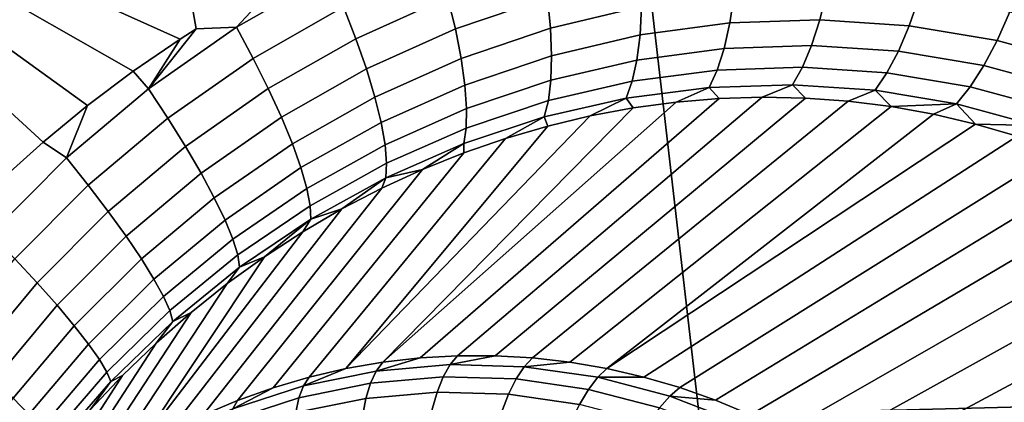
# Model space of a CAD drawing. Header units: metres. Extents: x -240 to 45, y -77 to 27.
# Tile 28 of 256: x -229.018 to -227.888, y -3.087 to -2.647. Entities that reach past the tile are written whole.
import ezdxf

# ---------------------------------------------------------------- set-up
doc = ezdxf.new("R2010")
doc.units = ezdxf.units.M
doc.layers.add('solid_102011X2', color=7, linetype='CONTINUOUS')

msp = doc.modelspace()

# ---------------------------------------------------------------- linework, layer by layer
at = {"layer": 'solid_102011X2'}
for points in [[(-228.83345, -2.669751, 275.611481), (-229.392563, -2.418428, 275.719299), (-228.930008, -2.005155, 275.636841), (-228.815201, -2.658105, 275.607574)], [(-228.769135, -2.656038, 275.596527), (-228.815201, -2.658105, 275.607574), (-228.930008, -2.005155, 275.636841), (-228.720901, -2.603833, 275.5867)], [(-226.899338, -2.286949, 298.265289), (-228.329071, -2.314488, 296.546417), (-228.23819, -3.101454, 296.487701), (-226.810211, -3.06455, 298.206329)], [(-228.329071, -2.314488, 296.546417), (-229.744308, -2.342355, 294.808411), (-229.651566, -3.138791, 294.750031), (-228.23819, -3.101454, 296.487701)], [(-228.990891, -2.787841, 275.642731), (-229.039856, -2.832062, 275.651581), (-229.392563, -2.418428, 275.719299)], [(-228.940094, -2.746024, 275.633087), (-228.990891, -2.787841, 275.642731), (-229.392563, -2.418428, 275.719299)], [(-228.887558, -2.706615, 275.622681), (-228.940094, -2.746024, 275.633087), (-229.392563, -2.418428, 275.719299)], [(-228.83345, -2.669751, 275.611481), (-228.887558, -2.706615, 275.622681), (-229.392563, -2.418428, 275.719299)], [(-228.526779, -2.621659, 275.522797), (-228.632065, -2.66923, 275.547668), (-228.646225, -2.632668, 275.562775), (-228.537598, -2.583532, 275.536743)], [(-228.412384, -2.621948, 275.477142), (-228.51796, -2.657985, 275.503632), (-228.526779, -2.621659, 275.522797), (-228.417801, -2.584385, 275.495178)], [(-228.662201, -2.595019, 275.572388), (-228.769135, -2.656038, 275.596527), (-228.720901, -2.603833, 275.5867)], [(-228.646225, -2.632668, 275.562775), (-228.749954, -2.69184, 275.585815), (-228.769135, -2.656038, 275.596527), (-228.662201, -2.595019, 275.572388)], [(-228.304214, -2.632286, 275.426331), (-228.408966, -2.656982, 275.454224), (-228.412384, -2.621948, 275.477142), (-228.304276, -2.596374, 275.44812)], [(-228.203079, -2.651198, 275.370911), (-228.306, -2.664959, 275.399963), (-228.304214, -2.632286, 275.426331), (-228.198074, -2.618012, 275.396179)], [(-228.099838, -2.647645, 275.340027), (-228.203079, -2.651198, 275.370911), (-228.198074, -2.618012, 275.396179), (-228.091614, -2.614294, 275.364197)], [(-227.997299, -2.654365, 275.307617), (-228.099838, -2.647645, 275.340027), (-228.091614, -2.614294, 275.364197), (-227.98587, -2.621197, 275.330719)], [(-228.51796, -2.657985, 275.503632), (-228.62001, -2.703989, 275.527405), (-228.632065, -2.66923, 275.547668), (-228.526779, -2.621659, 275.522797)], [(-228.408966, -2.656982, 275.454224), (-228.511307, -2.691798, 275.479614), (-228.51796, -2.657985, 275.503632), (-228.412384, -2.621948, 275.477142)], [(-227.896393, -2.671211, 275.27417), (-227.997299, -2.654365, 275.307617), (-227.98587, -2.621197, 275.330719), (-227.881805, -2.638563, 275.296234)], [(-228.632065, -2.66923, 275.547668), (-228.732635, -2.726525, 275.569611), (-228.749954, -2.69184, 275.585815), (-228.646225, -2.632668, 275.562775)], [(-228.306, -2.664959, 275.399963), (-228.407623, -2.688798, 275.426819), (-228.408966, -2.656982, 275.454224), (-228.304214, -2.632286, 275.426331)], [(-227.798004, -2.697932, 275.240173), (-227.896393, -2.671211, 275.27417), (-227.881805, -2.638563, 275.296234), (-227.780396, -2.666119, 275.26123)], [(-228.209595, -2.680486, 275.341522), (-228.309601, -2.693751, 275.369598), (-228.306, -2.664959, 275.399963), (-228.203079, -2.651198, 275.370911)], [(-228.109314, -2.677102, 275.311584), (-228.209595, -2.680486, 275.341522), (-228.203079, -2.651198, 275.370911), (-228.099838, -2.647645, 275.340027)], [(-228.009689, -2.683665, 275.280182), (-228.109314, -2.677102, 275.311584), (-228.099838, -2.647645, 275.340027), (-227.997299, -2.654365, 275.307617)], [(-228.769135, -2.656038, 275.596527), (-228.870071, -2.726655, 275.617584), (-228.815201, -2.658105, 275.607574)], [(-228.749954, -2.69184, 275.585815), (-228.84787, -2.760319, 275.605804), (-228.870071, -2.726655, 275.617584), (-228.769135, -2.656038, 275.596527)], [(-228.870071, -2.726655, 275.617584), (-228.83345, -2.669751, 275.611481), (-228.815201, -2.658105, 275.607574)], [(-228.511307, -2.691798, 275.479614), (-228.610275, -2.736263, 275.502319), (-228.62001, -2.703989, 275.527405), (-228.51796, -2.657985, 275.503632)], [(-228.407623, -2.688798, 275.426819), (-228.506958, -2.722434, 275.451172), (-228.511307, -2.691798, 275.479614), (-228.408966, -2.656982, 275.454224)], [(-228.309601, -2.693751, 275.369598), (-228.408371, -2.716775, 275.395477), (-228.407623, -2.688798, 275.426819), (-228.306, -2.664959, 275.399963)], [(-227.911636, -2.700042, 275.247681), (-228.009689, -2.683665, 275.280182), (-227.997299, -2.654365, 275.307617), (-227.896393, -2.671211, 275.27417)], [(-228.870071, -2.726655, 275.617584), (-228.887558, -2.706615, 275.622681), (-228.83345, -2.669751, 275.611481)], [(-228.62001, -2.703989, 275.527405), (-228.717529, -2.759413, 275.548279), (-228.732635, -2.726525, 275.569611), (-228.632065, -2.66923, 275.547668)], [(-227.815979, -2.726002, 275.2146), (-227.911636, -2.700042, 275.247681), (-227.896393, -2.671211, 275.27417), (-227.798004, -2.697932, 275.240173)], [(-228.217514, -2.705301, 275.308563), (-228.314941, -2.718097, 275.335785), (-228.309601, -2.693751, 275.369598), (-228.209595, -2.680486, 275.341522)], [(-228.119843, -2.702087, 275.27951), (-228.217514, -2.705301, 275.308563), (-228.209595, -2.680486, 275.341522), (-228.109314, -2.677102, 275.311584)], [(-228.022797, -2.708523, 275.248932), (-228.119843, -2.702087, 275.27951), (-228.109314, -2.677102, 275.311584), (-228.009689, -2.683665, 275.280182)], [(-227.927231, -2.72449, 275.217285), (-228.022797, -2.708523, 275.248932), (-228.009689, -2.683665, 275.280182), (-227.911636, -2.700042, 275.247681)], [(-228.732635, -2.726525, 275.569611), (-228.827606, -2.792841, 275.588562), (-228.84787, -2.760319, 275.605804), (-228.749954, -2.69184, 275.585815)], [(-228.506958, -2.722434, 275.451172), (-228.603088, -2.765418, 275.472931), (-228.610275, -2.736263, 275.502319), (-228.511307, -2.691798, 275.479614)], [(-228.408371, -2.716775, 275.395477), (-228.50499, -2.749292, 275.418945), (-228.506958, -2.722434, 275.451172), (-228.407623, -2.688798, 275.426819)], [(-228.314941, -2.718097, 275.335785), (-228.411209, -2.740361, 275.36084), (-228.408371, -2.716775, 275.395477), (-228.309601, -2.693751, 275.369598)], [(-228.870071, -2.726655, 275.617584), (-228.964188, -2.80604, 275.635559), (-228.940094, -2.746024, 275.633087), (-228.887558, -2.706615, 275.622681)], [(-228.610275, -2.736263, 275.502319), (-228.704926, -2.789859, 275.522217), (-228.717529, -2.759413, 275.548279), (-228.62001, -2.703989, 275.527405)], [(-228.2267, -2.725156, 275.272675), (-228.32193, -2.73752, 275.299194), (-228.314941, -2.718097, 275.335785), (-228.217514, -2.705301, 275.308563)], [(-228.13121, -2.72211, 275.244354), (-228.2267, -2.725156, 275.272675), (-228.217514, -2.705301, 275.308563), (-228.119843, -2.702087, 275.27951)], [(-228.036346, -2.728451, 275.214539), (-228.13121, -2.72211, 275.244354), (-228.119843, -2.702087, 275.27951), (-228.022797, -2.708523, 275.248932)], [(-227.942902, -2.744075, 275.183594), (-228.036346, -2.728451, 275.214539), (-228.022797, -2.708523, 275.248932), (-227.927231, -2.72449, 275.217285)], [(-227.833984, -2.749778, 275.185028), (-227.927231, -2.72449, 275.217285), (-227.911636, -2.700042, 275.247681), (-227.815979, -2.726002, 275.2146)], [(-228.411209, -2.740361, 275.36084), (-228.505447, -2.771846, 275.383514), (-228.50499, -2.749292, 275.418945), (-228.408371, -2.716775, 275.395477)], [(-228.32193, -2.73752, 275.299194), (-228.416092, -2.759096, 275.323547), (-228.411209, -2.740361, 275.36084), (-228.314941, -2.718097, 275.335785)], [(-228.2267, -2.725156, 275.272675), (-228.13121, -2.72211, 275.244354), (-228.165833, -2.736513, 275.214142), (-228.215317, -2.738063, 275.22879)], [(-228.13121, -2.72211, 275.244354), (-228.116409, -2.737515, 275.199036), (-228.165833, -2.736513, 275.214142)], [(-228.13121, -2.72211, 275.244354), (-228.036346, -2.728451, 275.214539), (-228.067154, -2.741081, 275.183533), (-228.116409, -2.737515, 275.199036)], [(-228.84787, -2.760319, 275.605804), (-228.939194, -2.837297, 275.622772), (-228.964188, -2.80604, 275.635559), (-228.870071, -2.726655, 275.617584)], [(-228.717529, -2.759413, 275.548279), (-228.809677, -2.823585, 275.566254), (-228.827606, -2.792841, 275.588562), (-228.732635, -2.726525, 275.569611)], [(-228.50499, -2.749292, 275.418945), (-228.598557, -2.790884, 275.43985), (-228.603088, -2.765418, 275.472931), (-228.506958, -2.722434, 275.451172)], [(-228.32193, -2.73752, 275.299194), (-228.2267, -2.725156, 275.272675), (-228.264755, -2.742155, 275.24292), (-228.314072, -2.748776, 275.256561)], [(-228.2267, -2.725156, 275.272675), (-228.215317, -2.738063, 275.22879), (-228.264755, -2.742155, 275.24292)], [(-228.036346, -2.728451, 275.214539), (-228.018112, -2.747209, 275.167633), (-228.067154, -2.741081, 275.183533)], [(-227.942902, -2.744075, 275.183594), (-228.018112, -2.747209, 275.167633), (-228.036346, -2.728451, 275.214539)], [(-227.851654, -2.768794, 275.151978), (-227.942902, -2.744075, 275.183594), (-227.927231, -2.72449, 275.217285), (-227.833984, -2.749778, 275.185028)], [(-228.603088, -2.765418, 275.472931), (-228.695084, -2.817265, 275.491943), (-228.704926, -2.789859, 275.522217), (-228.610275, -2.736263, 275.502319)], [(-228.215317, -2.738063, 275.22879), (-228.558487, -3.03555, 274.289429), (-228.601242, -3.040476, 274.304077), (-228.264755, -2.742155, 275.24292)], [(-228.314072, -2.748776, 275.256561), (-228.264755, -2.742155, 275.24292), (-228.601242, -3.040476, 274.304077)], [(-228.165833, -2.736513, 275.214142), (-228.515503, -3.033079, 274.27475), (-228.558487, -3.03555, 274.289429), (-228.215317, -2.738063, 275.22879)], [(-228.116409, -2.737515, 275.199036), (-228.472458, -3.033069, 274.260101), (-228.515503, -3.033079, 274.27475), (-228.165833, -2.736513, 275.214142)], [(-228.416092, -2.759096, 275.323547), (-228.508316, -2.789654, 275.345551), (-228.505447, -2.771846, 275.383514), (-228.411209, -2.740361, 275.36084)], [(-228.067154, -2.741081, 275.183533), (-228.429443, -3.035521, 274.245544), (-228.472458, -3.033069, 274.260101), (-228.116409, -2.737515, 275.199036)], [(-228.018112, -2.747209, 275.167633), (-228.386597, -3.040426, 274.23111), (-228.429443, -3.035521, 274.245544), (-228.067154, -2.741081, 275.183533)], [(-228.416092, -2.759096, 275.323547), (-228.32193, -2.73752, 275.299194), (-228.36319, -2.757917, 275.269592), (-228.411987, -2.769561, 275.282074)], [(-228.32193, -2.73752, 275.299194), (-228.314072, -2.748776, 275.256561), (-228.36319, -2.757917, 275.269592)], [(-227.942902, -2.744075, 275.183594), (-227.969406, -2.755907, 275.151398), (-228.018112, -2.747209, 275.167633)], [(-227.942902, -2.744075, 275.183594), (-227.921112, -2.767171, 275.134918), (-227.969406, -2.755907, 275.151398)], [(-227.851654, -2.768794, 275.151978), (-227.921112, -2.767171, 275.134918), (-227.942902, -2.744075, 275.183594)], [(-228.964188, -2.80604, 275.635559), (-228.990891, -2.787841, 275.642731), (-228.940094, -2.746024, 275.633087)], [(-228.314072, -2.748776, 275.256561), (-228.601242, -3.040476, 274.304077), (-228.643677, -3.047841, 274.318726), (-228.36319, -2.757917, 275.269592)], [(-228.505447, -2.771846, 275.383514), (-228.596771, -2.812159, 275.403656), (-228.598557, -2.790884, 275.43985), (-228.50499, -2.749292, 275.418945)], [(-227.969406, -2.755907, 275.151398), (-228.34404, -3.047772, 274.216827), (-228.386597, -3.040426, 274.23111), (-228.018112, -2.747209, 275.167633)], [(-227.969406, -2.755907, 275.151398), (-227.921112, -2.767171, 275.134918), (-228.34404, -3.047772, 274.216827)], [(-228.827606, -2.792841, 275.588562), (-228.916214, -2.867401, 275.604553), (-228.939194, -2.837297, 275.622772), (-228.84787, -2.760319, 275.605804)], [(-228.704926, -2.789859, 275.522217), (-228.794434, -2.851947, 275.539276), (-228.809677, -2.823585, 275.566254), (-228.717529, -2.759413, 275.548279)], [(-228.598557, -2.790884, 275.43985), (-228.688202, -2.841095, 275.458038), (-228.695084, -2.817265, 275.491943), (-228.603088, -2.765418, 275.472931)], [(-228.411987, -2.769561, 275.282074), (-228.36319, -2.757917, 275.269592), (-228.643677, -3.047841, 274.318726)], [(-228.508316, -2.789654, 275.345551), (-228.416092, -2.759096, 275.323547), (-228.460388, -2.783697, 275.293884), (-228.508301, -2.800302, 275.305084)], [(-228.416092, -2.759096, 275.323547), (-228.411987, -2.769561, 275.282074), (-228.460388, -2.783697, 275.293884)], [(-227.873337, -2.781003, 275.118225), (-228.30191, -3.057536, 274.202759), (-228.34404, -3.047772, 274.216827), (-227.921112, -2.767171, 275.134918)], [(-227.851654, -2.768794, 275.151978), (-227.873337, -2.781003, 275.118225), (-227.921112, -2.767171, 275.134918)], [(-228.460388, -2.783697, 275.293884), (-228.411987, -2.769561, 275.282074), (-228.643677, -3.047841, 274.318726), (-228.685638, -3.057624, 274.333252)], [(-228.508316, -2.789654, 275.345551), (-228.597794, -2.828829, 275.365112), (-228.596771, -2.812159, 275.403656), (-228.505447, -2.771846, 275.383514)], [(-228.964188, -2.80604, 275.635559), (-229.050705, -2.893342, 275.650452), (-229.039856, -2.832062, 275.651581), (-228.990891, -2.787841, 275.642731)], [(-228.695084, -2.817265, 275.491943), (-228.782181, -2.877372, 275.508148), (-228.794434, -2.851947, 275.539276), (-228.704926, -2.789859, 275.522217)], [(-228.508301, -2.800302, 275.305084), (-228.460388, -2.783697, 275.293884), (-228.685638, -3.057624, 274.333252), (-228.72702, -3.069796, 274.347656)], [(-228.508316, -2.789654, 275.345551), (-228.555634, -2.819351, 275.315643), (-228.597794, -2.828829, 275.365112)], [(-228.508316, -2.789654, 275.345551), (-228.508301, -2.800302, 275.305084), (-228.555634, -2.819351, 275.315643)], [(-227.826157, -2.797391, 275.10141), (-228.260315, -3.069689, 274.188965), (-228.30191, -3.057536, 274.202759), (-227.873337, -2.781003, 275.118225)], [(-228.809677, -2.823585, 275.566254), (-228.895706, -2.89576, 275.581329), (-228.916214, -2.867401, 275.604553), (-228.827606, -2.792841, 275.588562)], [(-228.555634, -2.819351, 275.315643), (-228.508301, -2.800302, 275.305084), (-228.72702, -3.069796, 274.347656), (-228.7677, -3.084321, 274.361877)], [(-228.596771, -2.812159, 275.403656), (-228.684387, -2.860881, 275.421173), (-228.688202, -2.841095, 275.458038), (-228.598557, -2.790884, 275.43985)], [(-227.779709, -2.816323, 275.084503), (-228.219391, -3.084196, 274.175446), (-228.260315, -3.069689, 274.188965), (-227.826157, -2.797391, 275.10141)], [(-228.939194, -2.837297, 275.622772), (-229.023163, -2.921952, 275.636719), (-229.050705, -2.893342, 275.650452), (-228.964188, -2.80604, 275.635559)], [(-228.597794, -2.828829, 275.365112), (-228.683731, -2.876234, 275.38208), (-228.684387, -2.860881, 275.421173), (-228.596771, -2.812159, 275.403656)], [(-228.794434, -2.851947, 275.539276), (-228.878067, -2.921819, 275.553497), (-228.895706, -2.89576, 275.581329), (-228.809677, -2.823585, 275.566254)], [(-228.602249, -2.840822, 275.3255), (-228.555634, -2.819351, 275.315643), (-228.7677, -3.084321, 274.361877), (-228.807556, -3.101158, 274.375885)], [(-228.688202, -2.841095, 275.458038), (-228.773148, -2.899361, 275.473511), (-228.782181, -2.877372, 275.508148), (-228.695084, -2.817265, 275.491943)], [(-228.597794, -2.828829, 275.365112), (-228.555634, -2.819351, 275.315643), (-228.602249, -2.840822, 275.3255)], [(-227.73407, -2.837773, 275.067596), (-228.179245, -3.101014, 274.162262), (-228.219391, -3.084196, 274.175446), (-227.779709, -2.816323, 275.084503)], [(-228.597794, -2.828829, 275.365112), (-228.648071, -2.864689, 275.334686), (-228.683731, -2.876234, 275.38208)], [(-228.597794, -2.828829, 275.365112), (-228.602249, -2.840822, 275.3255), (-228.648071, -2.864689, 275.334686)], [(-228.916214, -2.867401, 275.604553), (-228.997742, -2.94941, 275.617645), (-229.023163, -2.921952, 275.636719), (-228.939194, -2.837297, 275.622772)], [(-228.648071, -2.864689, 275.334686), (-228.602249, -2.840822, 275.3255), (-228.807556, -3.101158, 274.375885), (-228.846481, -3.120257, 274.389648)], [(-228.684387, -2.860881, 275.421173), (-228.767517, -2.917482, 275.436035), (-228.773148, -2.899361, 275.473511), (-228.688202, -2.841095, 275.458038)], [(-227.689362, -2.86172, 275.050781), (-228.139999, -3.120095, 274.149414), (-228.179245, -3.101014, 274.162262), (-227.73407, -2.837773, 275.067596)], [(-228.782181, -2.877372, 275.508148), (-228.863647, -2.945068, 275.521606), (-228.878067, -2.921819, 275.553497), (-228.794434, -2.851947, 275.539276)], [(-228.895706, -2.89576, 275.581329), (-228.974915, -2.975178, 275.593567), (-228.997742, -2.94941, 275.617645), (-228.916214, -2.867401, 275.604553)], [(-228.692993, -2.890914, 275.34317), (-228.648071, -2.864689, 275.334686), (-228.846481, -3.120257, 274.389648), (-228.884338, -3.141561, 274.403107)], [(-228.683731, -2.876234, 275.38208), (-228.765411, -2.93138, 275.396423), (-228.767517, -2.917482, 275.436035), (-228.684387, -2.860881, 275.421173)], [(-228.683731, -2.876234, 275.38208), (-228.648071, -2.864689, 275.334686), (-228.692993, -2.890914, 275.34317)], [(-227.64566, -2.888117, 275.034119), (-228.101776, -3.141382, 274.136993), (-228.139999, -3.120095, 274.149414), (-227.689362, -2.86172, 275.050781)], [(-228.773148, -2.899361, 275.473511), (-228.852722, -2.965048, 275.486298), (-228.863647, -2.945068, 275.521606), (-228.782181, -2.877372, 275.508148)], [(-228.683731, -2.876234, 275.38208), (-228.736893, -2.919462, 275.350922), (-228.765411, -2.93138, 275.396423)], [(-228.683731, -2.876234, 275.38208), (-228.692993, -2.890914, 275.34317), (-228.736893, -2.919462, 275.350922)], [(-228.736893, -2.919462, 275.350922), (-228.692993, -2.890914, 275.34317), (-228.884338, -3.141561, 274.403107)], [(-227.603119, -2.916928, 275.0177), (-228.064697, -3.164812, 274.125031), (-228.101776, -3.141382, 274.136993), (-227.64566, -2.888117, 275.034119)], [(-228.878067, -2.921819, 275.553497), (-228.955139, -2.998751, 275.564941), (-228.974915, -2.975178, 275.593567), (-228.895706, -2.89576, 275.581329)], [(-228.767517, -2.917482, 275.436035), (-228.845505, -2.98137, 275.448273), (-228.852722, -2.965048, 275.486298), (-228.773148, -2.899361, 275.473511)], [(-228.997742, -2.94941, 275.617645), (-229.071594, -3.038023, 275.62793), (-229.099213, -3.013405, 275.647827), (-229.023163, -2.921952, 275.636719)], [(-228.863647, -2.945068, 275.521606), (-228.938812, -3.019666, 275.532379), (-228.955139, -2.998751, 275.564941), (-228.878067, -2.921819, 275.553497)], [(-228.779648, -2.950279, 275.358002), (-228.736893, -2.919462, 275.350922), (-228.884338, -3.141561, 274.403107), (-228.921036, -3.165009, 274.416199)], [(-228.765411, -2.93138, 275.396423), (-228.842148, -2.993713, 275.408264), (-228.845505, -2.98137, 275.448273), (-228.767517, -2.917482, 275.436035)], [(-228.765411, -2.93138, 275.396423), (-228.736893, -2.919462, 275.350922), (-228.779648, -2.950279, 275.358002)], [(-227.561798, -2.948082, 275.001648), (-228.028839, -3.190317, 274.113525), (-228.064697, -3.164812, 274.125031), (-227.603119, -2.916928, 275.0177)], [(-228.842148, -2.993713, 275.408264), (-228.765411, -2.93138, 275.396423), (-228.779648, -2.950279, 275.358002), (-228.821152, -2.983314, 275.364349)], [(-228.852722, -2.965048, 275.486298), (-228.926239, -3.037513, 275.49649), (-228.938812, -3.019666, 275.532379), (-228.863647, -2.945068, 275.521606)], [(-228.974915, -2.975178, 275.593567), (-229.046722, -3.061027, 275.603058), (-229.071594, -3.038023, 275.62793), (-228.997742, -2.94941, 275.617645)], [(-228.821152, -2.983314, 275.364349), (-228.779648, -2.950279, 275.358002), (-228.921036, -3.165009, 274.416199), (-228.956451, -3.19053, 274.428955)], [(-227.561798, -2.948082, 275.001648), (-227.521851, -2.981528, 274.985962), (-228.028839, -3.190317, 274.113525)], [(-228.845505, -2.98137, 275.448273), (-228.917679, -3.051941, 275.457947), (-228.926239, -3.037513, 275.49649), (-228.852722, -2.965048, 275.486298)], [(-228.955139, -2.998751, 275.564941), (-229.025101, -3.081965, 275.573761), (-229.046722, -3.061027, 275.603058), (-228.974915, -2.975178, 275.593567)], [(-228.842148, -2.993713, 275.408264), (-228.9133, -3.062669, 275.417572), (-228.917679, -3.051941, 275.457947), (-228.845505, -2.98137, 275.448273)], [(-227.483353, -3.017169, 274.970856), (-227.994324, -3.217823, 274.102539), (-228.028839, -3.190317, 274.113525), (-227.521851, -2.981528, 274.985962)], [(-228.861267, -3.018503, 275.370026), (-228.821152, -2.983314, 275.364349), (-228.956451, -3.19053, 274.428955), (-228.990494, -3.218051, 274.441254)], [(-228.842148, -2.993713, 275.408264), (-228.821152, -2.983314, 275.364349), (-228.861267, -3.018503, 275.370026)], [(-228.938812, -3.019666, 275.532379), (-229.007126, -3.100427, 275.540588), (-229.025101, -3.081965, 275.573761), (-228.955139, -2.998751, 275.564941)], [(-228.9133, -3.062669, 275.417572), (-228.842148, -2.993713, 275.408264), (-228.861267, -3.018503, 275.370026), (-228.899902, -3.055785, 275.374969)], [(-228.899902, -3.055785, 275.374969), (-228.861267, -3.018503, 275.370026), (-228.990494, -3.218051, 274.441254), (-229.023071, -3.247491, 274.453125)], [(-228.926239, -3.037513, 275.49649), (-228.993164, -3.116051, 275.504181), (-229.007126, -3.100427, 275.540588), (-228.938812, -3.019666, 275.532379)], [(-227.473663, -3.025222, 277.420013), (-227.556366, -3.036465, 277.440643), (-228.600876, -3.481734, 274.159332), (-228.576324, -3.478216, 274.150879)], [(-227.473663, -3.025222, 277.420013), (-228.576324, -3.478216, 274.150879), (-228.551605, -3.476413, 274.142426)], [(-227.390289, -3.02358, 277.399231), (-227.473663, -3.025222, 277.420013), (-228.551605, -3.476413, 274.142426), (-228.526855, -3.476319, 274.134003)], [(-227.307297, -3.031553, 277.37854), (-227.390289, -3.02358, 277.399231), (-228.526855, -3.476319, 274.134003), (-228.502121, -3.477935, 274.125641)], [(-227.446411, -3.054936, 274.956329), (-227.961258, -3.247249, 274.092102), (-227.994324, -3.217823, 274.102539), (-227.483353, -3.017169, 274.970856)], [(-228.917679, -3.051941, 275.457947), (-228.983505, -3.128531, 275.46524), (-228.993164, -3.116051, 275.504181), (-228.926239, -3.037513, 275.49649)], [(-227.556366, -3.036465, 277.440643), (-227.637344, -3.057172, 277.460846), (-228.648972, -3.493786, 274.175995), (-228.625168, -3.486937, 274.167725)], [(-227.556366, -3.036465, 277.440643), (-228.625168, -3.486937, 274.167725), (-228.600876, -3.481734, 274.159332)], [(-228.524017, -3.04332, 274.248901), (-228.60878, -3.050632, 274.277924), (-228.558487, -3.03555, 274.289429), (-228.515503, -3.033079, 274.27475)], [(-228.60878, -3.050632, 274.277924), (-228.601242, -3.040476, 274.304077), (-228.558487, -3.03555, 274.289429)], [(-228.524017, -3.04332, 274.248901), (-228.515503, -3.033079, 274.27475), (-228.472458, -3.033069, 274.260101)], [(-228.438919, -3.045733, 274.220032), (-228.524017, -3.04332, 274.248901), (-228.472458, -3.033069, 274.260101), (-228.429443, -3.035521, 274.245544)], [(-227.307297, -3.031553, 277.37854), (-228.502121, -3.477935, 274.125641), (-228.477524, -3.481255, 274.117371)], [(-227.225769, -3.049031, 277.358215), (-227.307297, -3.031553, 277.37854), (-228.477524, -3.481255, 274.117371), (-228.453094, -3.486285, 274.109192)], [(-228.438919, -3.045733, 274.220032), (-228.429443, -3.035521, 274.245544), (-228.386597, -3.040426, 274.23111)], [(-228.60878, -3.050632, 274.277924), (-228.692215, -3.067585, 274.306763), (-228.643677, -3.047841, 274.318726), (-228.601242, -3.040476, 274.304077)], [(-228.692215, -3.067585, 274.306763), (-228.685638, -3.057624, 274.333252), (-228.643677, -3.047841, 274.318726)], [(-228.60878, -3.050632, 274.277924), (-228.524017, -3.04332, 274.248901), (-228.53186, -3.057408, 274.224701), (-228.61525, -3.064602, 274.253235)], [(-228.524017, -3.04332, 274.248901), (-228.438919, -3.045733, 274.220032), (-228.448151, -3.059783, 274.196289), (-228.53186, -3.057408, 274.224701)], [(-227.225769, -3.049031, 277.358215), (-228.453094, -3.486285, 274.109192), (-228.429092, -3.492958, 274.101227)], [(-228.438919, -3.045733, 274.220032), (-228.354492, -3.057845, 274.19165), (-228.365082, -3.071699, 274.168365), (-228.448151, -3.059783, 274.196289)], [(-228.354492, -3.057845, 274.19165), (-228.438919, -3.045733, 274.220032), (-228.386597, -3.040426, 274.23111), (-228.34404, -3.047772, 274.216827)], [(-227.146713, -3.075778, 277.338501), (-227.225769, -3.049031, 277.358215), (-228.429092, -3.492958, 274.101227), (-228.405563, -3.501266, 274.093445)], [(-228.354492, -3.057845, 274.19165), (-228.34404, -3.047772, 274.216827), (-228.30191, -3.057536, 274.202759)], [(-228.93689, -3.095056, 275.379242), (-228.899902, -3.055785, 275.374969), (-229.023071, -3.247491, 274.453125), (-229.054062, -3.278764, 274.464539)], [(-228.9133, -3.062669, 275.417572), (-228.978317, -3.137621, 275.424561), (-228.983505, -3.128531, 275.46524), (-228.917679, -3.051941, 275.457947)], [(-228.9133, -3.062669, 275.417572), (-228.899902, -3.055785, 275.374969), (-228.93689, -3.095056, 275.379242)], [(-228.692215, -3.067585, 274.306763), (-228.773346, -3.09398, 274.335052), (-228.72702, -3.069796, 274.347656), (-228.685638, -3.057624, 274.333252)], [(-228.692215, -3.067585, 274.306763), (-228.60878, -3.050632, 274.277924), (-228.61525, -3.064602, 274.253235), (-228.697342, -3.081281, 274.281616)], [(-227.637344, -3.057172, 277.460846), (-227.715561, -3.087078, 277.480347), (-228.672287, -3.50227, 274.184174), (-228.648972, -3.493786, 274.175995)], [(-228.61525, -3.064602, 274.253235), (-228.53186, -3.057408, 274.224701), (-228.538864, -3.075039, 274.202637), (-228.620529, -3.082083, 274.230591)], [(-228.53186, -3.057408, 274.224701), (-228.448151, -3.059783, 274.196289), (-228.456894, -3.077364, 274.174835), (-228.538864, -3.075039, 274.202637)], [(-228.448151, -3.059783, 274.196289), (-228.365082, -3.071699, 274.168365), (-228.375565, -3.089031, 274.147491), (-228.456894, -3.077364, 274.174835)], [(-228.354492, -3.057845, 274.19165), (-228.271729, -3.079513, 274.164093), (-228.283646, -3.093016, 274.141266), (-228.365082, -3.071699, 274.168365)], [(-228.271729, -3.079513, 274.164093), (-228.354492, -3.057845, 274.19165), (-228.30191, -3.057536, 274.202759), (-228.260315, -3.069689, 274.188965)], [(-227.411133, -3.094704, 274.942505), (-227.929733, -3.278507, 274.082214), (-227.961258, -3.247249, 274.092102), (-227.446411, -3.054936, 274.956329)], [(-228.978317, -3.137621, 275.424561), (-228.9133, -3.062669, 275.417572), (-228.93689, -3.095056, 275.379242), (-228.972137, -3.136238, 275.382812)], [(-228.773346, -3.09398, 274.335052), (-228.692215, -3.067585, 274.306763), (-228.697342, -3.081281, 274.281616), (-228.777161, -3.107249, 274.309448)], [(-228.773346, -3.09398, 274.335052), (-228.7677, -3.084321, 274.361877), (-228.72702, -3.069796, 274.347656)], [(-228.697342, -3.081281, 274.281616), (-228.61525, -3.064602, 274.253235), (-228.620529, -3.082083, 274.230591), (-228.700897, -3.098413, 274.258362)], [(-228.365082, -3.071699, 274.168365), (-228.283646, -3.093016, 274.141266), (-228.295837, -3.109904, 274.120941), (-228.375565, -3.089031, 274.147491)], [(-228.271729, -3.079513, 274.164093), (-228.260315, -3.069689, 274.188965), (-228.219391, -3.084196, 274.175446)], [(-226.810211, -3.06455, 298.206329), (-228.23819, -3.101454, 296.487701), (-228.120956, -3.883718, 296.412018), (-226.695251, -3.837506, 298.13028)], [(-229.007126, -3.100427, 275.540588), (-229.0681, -3.186604, 275.546387), (-229.087448, -3.170679, 275.580109), (-229.025101, -3.081965, 275.573761)], [(-228.777161, -3.107249, 274.309448), (-228.697342, -3.081281, 274.281616), (-228.700897, -3.098413, 274.258362), (-228.779053, -3.123839, 274.285614)], [(-228.700897, -3.098413, 274.258362), (-228.620529, -3.082083, 274.230591), (-228.624481, -3.102703, 274.210449), (-228.702805, -3.11862, 274.237518)], [(-228.620529, -3.082083, 274.230591), (-228.538864, -3.075039, 274.202637), (-228.544891, -3.095838, 274.183197), (-228.624481, -3.102703, 274.210449)], [(-228.538864, -3.075039, 274.202637), (-228.456894, -3.077364, 274.174835), (-228.464996, -3.098104, 274.156097), (-228.544891, -3.095838, 274.183197)], [(-228.456894, -3.077364, 274.174835), (-228.375565, -3.089031, 274.147491), (-228.385727, -3.109476, 274.129456), (-228.464996, -3.098104, 274.156097)], [(-227.146713, -3.075778, 277.338501), (-228.405563, -3.501266, 274.093445), (-228.382584, -3.51118, 274.085907)], [(-227.071121, -3.111445, 277.319672), (-227.146713, -3.075778, 277.338501), (-228.382584, -3.51118, 274.085907), (-228.360153, -3.522701, 274.078583)], [(-228.271729, -3.079513, 274.164093), (-228.191574, -3.110482, 274.137695), (-228.204803, -3.123484, 274.115265), (-228.283646, -3.093016, 274.141266)], [(-228.191574, -3.110482, 274.137695), (-228.271729, -3.079513, 274.164093), (-228.219391, -3.084196, 274.175446), (-228.179245, -3.101014, 274.162262)], [(-228.773346, -3.09398, 274.335052), (-228.851227, -3.129507, 274.362488), (-228.807556, -3.101158, 274.375885), (-228.7677, -3.084321, 274.361877)]]:
    msp.add_3dface(points, dxfattribs=at)

doc.saveas('drawing.dxf')
